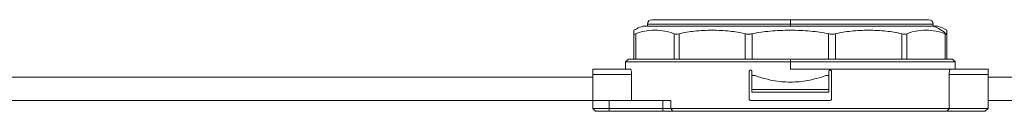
# Model space of a CAD drawing. Header units: millimetres. Extents: x -456 to 1926, y -70 to 431.
# Tile 23 of 44: x 371 to 551, y 160 to 177. Entities that reach past the tile are written whole.
import ezdxf

# ---------------------------------------------------------------- set-up
doc = ezdxf.new("R2010")
doc.units = ezdxf.units.MM
doc.linetypes.add('SLD-Solid', pattern=[0])

msp = doc.modelspace()

# ---------------------------------------------------------------- linework, layer by layer
at = {"color": 7, "linetype": 'SLD-Solid', "lineweight": 18}
for p, q in [((484.97, 175.96), (537.75, 175.96)), ((485.81, 176.36), (485.81, 175.96)), ((485.81, 176.36), (511.81, 176.36)), ((486.61, 177.16), (511.81, 177.16)), ((511.81, 177.16), (537.01, 177.16)), ((511.81, 177.16), (511.81, 176.36)), ((511.81, 175.96), (511.81, 176.36)), ((511.81, 176.36), (537.81, 176.36)), ((537.75, 175.96), (538.66, 175.96)), ((537.81, 175.96), (537.81, 176.36)), ((483.31, 169.96), (483.31, 174.6)), ((483.65, 169.96), (483.65, 174.6)), ((490.62, 169.96), (490.62, 174.6)), ((491.53, 169.96), (491.53, 174.6)), ((503.6, 169.96), (503.6, 174.6)), ((504.85, 169.96), (504.85, 174.6)), ((518.78, 169.96), (518.78, 174.6)), ((520.03, 169.96), (520.03, 174.6)), ((532.1, 169.96), (532.1, 174.6)), ((533.01, 169.96), (533.01, 174.6)), ((539.98, 169.96), (539.98, 174.6)), ((540.31, 169.96), (540.31, 174.6)), ((482.31, 169.96), (481.81, 169.46)), ((481.81, 169.46), (481.81, 168.16)), ((481.81, 169.46), (511.81, 169.46)), ((511.81, 169.96), (482.31, 169.96)), ((511.81, 169.96), (511.81, 169.46)), ((511.81, 169.96), (541.31, 169.96)), ((511.81, 168.16), (511.81, 169.46)), ((511.81, 169.46), (541.81, 169.46)), ((541.81, 169.46), (541.31, 169.96)), ((541.81, 168.16), (541.81, 169.46)), ((482.64, 168.16), (475.81, 168.16)), ((475.81, 167.16), (475.81, 168.16)), ((482.9, 167.16), (475.81, 167.16)), ((475.81, 162.46), (475.81, 167.16)), ((482.9, 162.46), (482.9, 167.16)), ((504.31, 162.71), (504.31, 167.71)), ((504.81, 167.71), (504.81, 166.96)), ((504.81, 164.46), (504.81, 166.96)), ((504.81, 166.96), (505.37, 166.96)), ((511.81, 168.16), (540.99, 168.16)), ((518.26, 166.96), (518.81, 166.96)), ((518.81, 167.71), (518.81, 166.96)), ((518.81, 166.96), (518.81, 164.46)), ((519.31, 162.71), (519.31, 167.71)), ((540.73, 160.96), (540.73, 167.16)), ((547.81, 167.16), (540.73, 167.16)), ((547.81, 168.16), (540.99, 168.16)), ((547.81, 167.16), (547.81, 168.16)), ((547.81, 160.96), (547.81, 167.16)), ((475.81, 166.71), (347.81, 166.71)), ((611.93, 166.71), (547.81, 166.71)), ((518.81, 164.46), (504.81, 164.46)), ((504.81, 163.96), (504.81, 164.46)), ((518.81, 163.96), (504.81, 163.96)), ((518.81, 163.96), (518.81, 164.46)), ((475.81, 162.46), (347.81, 162.46)), ((475.81, 160.96), (475.81, 162.46)), ((475.81, 162.46), (478.81, 162.46)), ((478.81, 160.96), (478.81, 162.46)), ((488.58, 162.46), (478.81, 162.46)), ((488.58, 160.96), (488.58, 162.46)), ((488.58, 162.46), (490.03, 162.46)), ((490.03, 160.96), (490.03, 162.46)), ((504.56, 162.46), (519.06, 162.46)), ((611.93, 162.46), (547.81, 162.46)), ((478.81, 160.96), (475.81, 160.96)), ((476.31, 160.46), (475.81, 160.96)), ((478.81, 160.46), (476.31, 160.46)), ((478.81, 160.46), (478.81, 160.96)), ((488.58, 160.96), (478.81, 160.96)), ((488.58, 160.46), (478.81, 160.46)), ((488.58, 160.46), (488.58, 160.96)), ((540.73, 160.96), (490.03, 160.96)), ((490.39, 160.46), (490.03, 160.96)), ((540.35, 160.46), (490.39, 160.46)), ((540.35, 160.46), (547.31, 160.46)), ((540.73, 160.96), (547.81, 160.96)), ((547.31, 160.46), (547.81, 160.96))]:
    msp.add_line(p, q, dxfattribs=at)
at = {"color": 7, "linetype": 'SLD-Solid', "lineweight": 18, "flags": 128}
for points in [[(490.03, 160.96), (489.88, 160.96), (489.72, 160.96), (489.55, 160.96), (489.37, 160.96), (489.18, 160.96), (488.98, 160.96), (488.78, 160.96), (488.58, 160.96)], [(490.39, 160.46), (490.21, 160.46), (490.01, 160.46), (489.79, 160.46), (489.56, 160.46), (489.33, 160.46), (489.08, 160.46), (488.83, 160.46), (488.58, 160.46)]]:
    msp.add_lwpolyline(points, dxfattribs=at)
at = {"color": 7, "linetype": 'SLD-Solid', "lineweight": 18}
for centre, radius, start, end in [((486.52, 170.14), 6.02, 104.9928, 122.1991), ((486.61, 176.36), 0.8, 90, 180), ((537.01, 176.36), 0.8, 0, 90), ((536.2, 170.41), 5.76, 45.6313, 74.405), ((537.11, 170.14), 6.02, 57.7771, 75.0072)]:
    msp.add_arc(centre, radius, start, end, dxfattribs=at)
for points, knots in [([(483.31, 174.6), (483.31, 174.79), (483.31, 175.18), (483.31, 175.22), (483.31, 175.24)], [0, 0, 0, 0, 0.473466, 1, 1, 1, 1]), ([(490.62, 174.6), (490.07, 174.78), (488.92, 175.17), (487.13, 175.27), (485.35, 175.17), (484.19, 174.78), (483.65, 174.6)], [0, 0, 0, 0, 0.236426, 0.49999, 0.763559, 1, 1, 1, 1]), ([(503.6, 174.6), (502.65, 174.78), (500.66, 175.17), (497.57, 175.27), (494.47, 175.17), (492.48, 174.78), (491.53, 174.6)], [0, 0, 0, 0, 0.236379, 0.499917, 0.763509, 1, 1, 1, 1]), ([(518.78, 174.6), (517.69, 174.78), (515.39, 175.17), (511.82, 175.27), (508.24, 175.17), (505.94, 174.78), (504.85, 174.6)], [0, 0, 0, 0, 0.2363295, 0.4998434, 0.7634619, 1, 1, 1, 1]), ([(532.1, 174.6), (531.15, 174.78), (529.16, 175.17), (526.07, 175.27), (522.97, 175.17), (520.98, 174.78), (520.03, 174.6)], [0, 0, 0, 0, 0.236422, 0.499664, 0.763434, 1, 1, 1, 1]), ([(539.98, 174.6), (539.43, 174.78), (538.28, 175.17), (536.5, 175.27), (534.71, 175.17), (533.56, 174.78), (533.01, 174.6)], [0, 0, 0, 0, 0.236407, 0.499638, 0.763417, 1, 1, 1, 1]), ([(539.98, 174.6), (540.04, 174.58), (540.14, 174.54), (540.2, 174.53), (540.23, 174.53)], [0, 0, 0, 0, 0.570321, 1, 1, 1, 1]), ([(540.23, 174.53), (540.26, 174.53), (540.31, 174.54), (540.31, 174.58), (540.31, 174.6)], [0, 0, 0, 0, 0.5494201, 1, 1, 1, 1]), ([(540.31, 175.24), (540.31, 175.24), (540.31, 175.29), (540.31, 175.15), (540.31, 174.78), (540.31, 174.6)], [0, 0, 0, 0, 0.000935, 0.526951, 1, 1, 1, 1]), ([(482.64, 168.16), (482.67, 168.15), (482.73, 168.12), (482.81, 167.94), (482.87, 167.68), (482.9, 167.4), (482.9, 167.22), (482.9, 167.16)], [0, 0, 0, 0, 0.223086, 0.446234, 0.667103, 0.881283, 1, 1, 1, 1]), ([(504.31, 167.71), (504.32, 167.74), (504.32, 167.79), (504.36, 167.87), (504.42, 167.92), (504.49, 167.95), (504.54, 167.96), (504.56, 167.96)], [0, 0, 0, 0, 0.206401, 0.412699, 0.621928, 0.837443, 1, 1, 1, 1]), ([(504.56, 167.96), (504.59, 167.96), (504.65, 167.95), (504.73, 167.91), (504.78, 167.84), (504.81, 167.77), (504.81, 167.73), (504.81, 167.71)], [0, 0, 0, 0, 0.222814, 0.445745, 0.66525, 0.878587, 1, 1, 1, 1]), ([(505.37, 166.96), (506.45, 166.62), (508.53, 165.97), (511.81, 165.71), (515.1, 165.97), (517.18, 166.62), (518.26, 166.96)], [0, 0, 0, 0, 0.258526, 0.5, 0.741474, 1, 1, 1, 1]), ([(518.81, 167.71), (518.82, 167.74), (518.82, 167.79), (518.86, 167.87), (518.92, 167.92), (519, 167.95), (519.04, 167.96), (519.06, 167.96)], [0, 0, 0, 0, 0.2071539, 0.4142217, 0.6237491, 0.8388059, 1, 1, 1, 1]), ([(519.06, 167.96), (519.09, 167.96), (519.15, 167.95), (519.23, 167.91), (519.28, 167.84), (519.31, 167.77), (519.31, 167.73), (519.31, 167.71)], [0, 0, 0, 0, 0.223211, 0.446521, 0.666732, 0.88035, 1, 1, 1, 1]), ([(540.73, 167.16), (540.73, 167.27), (540.74, 167.49), (540.78, 167.78), (540.85, 168.01), (540.92, 168.14), (540.97, 168.15), (540.99, 168.16)], [0, 0, 0, 0, 0.205787, 0.411449, 0.620608, 0.8368, 1, 1, 1, 1]), ([(504.56, 162.46), (504.54, 162.46), (504.48, 162.47), (504.4, 162.51), (504.35, 162.58), (504.32, 162.65), (504.32, 162.69), (504.31, 162.71)], [0, 0, 0, 0, 0.223211, 0.446521, 0.666732, 0.88035, 1, 1, 1, 1]), ([(519.31, 162.71), (519.31, 162.68), (519.31, 162.63), (519.27, 162.55), (519.2, 162.5), (519.13, 162.46), (519.09, 162.46), (519.06, 162.46)], [0, 0, 0, 0, 0.206401, 0.412699, 0.621928, 0.837443, 1, 1, 1, 1]), ([(540.35, 160.46), (540.42, 160.55), (540.54, 160.72), (540.67, 160.89), (540.73, 160.96)], [0, 0, 0, 0, 0.558361, 1, 1, 1, 1])]:
    msp.add_open_spline(points, degree=3, knots=knots, dxfattribs=at)
for points in [[(483.31, 174.6), (483.33, 174.56), (483.36, 174.49), (483.55, 174.56), (483.65, 174.6)], [(490.62, 174.6), (490.74, 174.56), (490.98, 174.49), (491.35, 174.56), (491.53, 174.6)], [(503.6, 174.6), (503.8, 174.56), (504.19, 174.49), (504.63, 174.56), (504.85, 174.6)], [(518.78, 174.6), (519, 174.56), (519.44, 174.49), (519.83, 174.56), (520.03, 174.6)], [(532.1, 174.6), (532.28, 174.56), (532.65, 174.49), (532.89, 174.56), (533.01, 174.6)]]:
    msp.add_open_spline(points, degree=3, dxfattribs=at)

doc.saveas('drawing.dxf')
